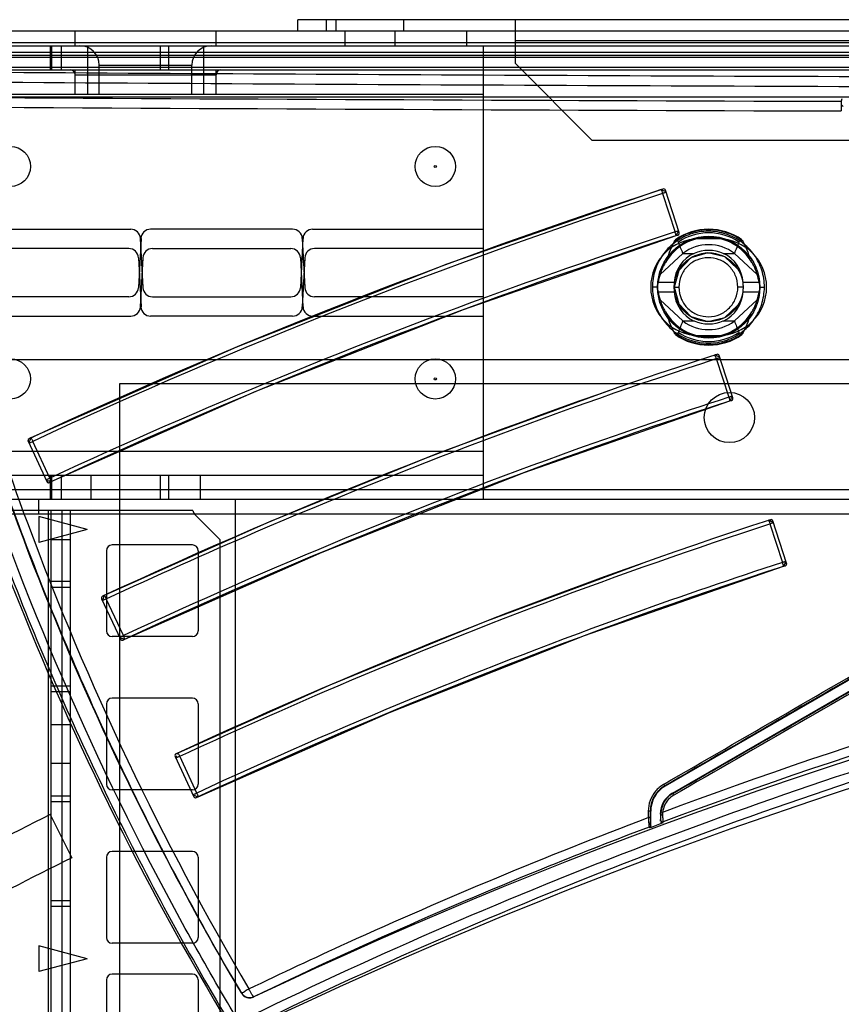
# Model space of a CAD drawing. Header units: millimetres. Extents: x 207 to 812, y 101 to 1295.
# Tile 36 of 55: x 263 to 348, y 1193 to 1295. Entities that reach past the tile are written whole.
import ezdxf

# ---------------------------------------------------------------- set-up
doc = ezdxf.new("R2010")
doc.units = ezdxf.units.MM
doc.header["$LTSCALE"] = 91.508876
doc.layers.get('0').update_dxf_attribs({"linetype": 'CONTINUOUS'})

msp = doc.modelspace()

# ---------------------------------------------------------------- linework, layer by layer
at = {"color": 7, "linetype": 'Continuous'}
for p, q in [((291.69, 1293.52), (291.69, 1294.72)), ((726.69, 1294.72), (291.69, 1294.72)), ((294.69, 1293.52), (294.69, 1294.72)), ((295.69, 1293.52), (295.69, 1294.72)), ((302.69, 1293.52), (302.69, 1294.72)), ((314.19, 1294.72), (314.19, 1290.22)), ((806.44, 1293.52), (211.94, 1293.52)), ((268.64, 1292.02), (268.64, 1293.52)), ((283.24, 1292.02), (283.24, 1293.52)), ((296.59, 1292.02), (296.59, 1293.52)), ((301.79, 1292.02), (301.79, 1293.52)), ((309.19, 1292.02), (309.19, 1293.52)), ((210.94, 1292.02), (269.94, 1292.02)), ((801.99, 1292.32), (216.39, 1292.32)), ((266.06, 1292.02), (266.06, 1289.52)), ((266.19, 1292.02), (266.19, 1289.52)), ((267.19, 1292.02), (267.19, 1289.52)), ((269.94, 1292.02), (269.94, 1287.02)), ((269.94, 1292.02), (281.94, 1292.02)), ((277.45, 1292.02), (277.45, 1289.52)), ((278.32, 1292.02), (278.32, 1289.52)), ((281.94, 1292.02), (281.94, 1287.02)), ((281.94, 1292.02), (736.44, 1292.02)), ((310.94, 1245.02), (310.94, 1292.02)), ((704.19, 1292.52), (314.19, 1292.52)), ((807.44, 1291.02), (210.94, 1291.02)), ((801.99, 1291.32), (216.39, 1291.32)), ((210.94, 1289.82), (807.44, 1289.82)), ((802.04, 1290.82), (216.44, 1290.82)), ((271.14, 1287.02), (271.14, 1290.02)), ((271.14, 1290.02), (280.74, 1290.02)), ((280.74, 1287.02), (280.74, 1290.02)), ((314.19, 1290.22), (322.19, 1282.22)), ((245.94, 1289.52), (772.44, 1289.52)), ((268.64, 1287.02), (268.64, 1289.52)), ((268.64, 1289.02), (283.24, 1289.02)), ((283.24, 1287.02), (283.24, 1289.52)), ((256.69, 1287.02), (269.94, 1287.02)), ((269.94, 1287.02), (281.94, 1287.02)), ((281.94, 1287.02), (310.94, 1287.02)), ((251.37, 1286.72), (505.04, 1286.72)), ((348.04, 1286.54), (347.97, 1286.27)), ((696.19, 1282.22), (322.19, 1282.22)), ((329.51, 1277.18), (329.32, 1277.11)), ((329.47, 1276.72), (330.77, 1272.73)), ((331.18, 1272.67), (329.76, 1277.05)), ((255.19, 1273.02), (274.4, 1273.02)), ((291.17, 1273.02), (276.46, 1273.02)), ((293.24, 1273.02), (310.94, 1273.02)), ((275.47, 1272.07), (275.2, 1266.97)), ((275.39, 1272.07), (275.66, 1266.97)), ((292.24, 1272.07), (291.97, 1266.97)), ((292.17, 1272.07), (292.43, 1266.97)), ((330.87, 1272.36), (331.06, 1272.42)), ((335.24, 1272.02), (333.24, 1272.02)), ((274.2, 1271.02), (255.19, 1271.02)), ((276.66, 1271.02), (290.97, 1271.02)), ((310.94, 1271.02), (293.43, 1271.02)), ((331.57, 1270.52), (329.22, 1268.33)), ((331.57, 1270.52), (332.73, 1270.52)), ((335.75, 1270.52), (336.91, 1270.52)), ((336.91, 1270.52), (339.26, 1268.33)), ((275.2, 1270.07), (275.47, 1264.97)), ((275.66, 1270.07), (275.39, 1264.97)), ((291.97, 1270.07), (292.24, 1264.97)), ((292.43, 1270.07), (292.17, 1264.97)), ((330.67, 1267.5), (329.02, 1267.5)), ((339.47, 1267.5), (337.81, 1267.5)), ((328.95, 1267.02), (328.42, 1267.02)), ((329.02, 1266.53), (330.67, 1266.53)), ((330.68, 1267.02), (331.15, 1267.02)), ((337.79, 1267.02), (337.27, 1267.02)), ((337.81, 1266.53), (339.47, 1266.53)), ((339.54, 1267.02), (340.01, 1267.02)), ((274.2, 1266.02), (255.19, 1266.02)), ((276.66, 1266.02), (290.97, 1266.02)), ((310.94, 1266.02), (293.43, 1266.02)), ((329.22, 1265.71), (331.57, 1263.52)), ((416.7, 1265.55), (329.74, 1215.35)), ((339.26, 1265.71), (336.91, 1263.52)), ((330.49, 1214.62), (417.41, 1264.81)), ((255.19, 1264.02), (274.4, 1264.02)), ((291.17, 1264.02), (276.46, 1264.02)), ((293.24, 1264.02), (310.94, 1264.02)), ((331.57, 1263.52), (332.73, 1263.52)), ((335.75, 1263.52), (336.91, 1263.52)), ((333.24, 1262.02), (335.24, 1262.02)), ((240.94, 1259.52), (763.22, 1259.52)), ((335.07, 1260.06), (334.88, 1260)), ((334.92, 1259.97), (334.88, 1260)), ((335.03, 1259.62), (336.33, 1255.62)), ((336.75, 1255.55), (335.33, 1259.93)), ((273.24, 1257.02), (273.24, 185.02)), ((745.24, 1257.02), (273.24, 1257.02)), ((336.43, 1255.24), (336.62, 1255.3)), ((263.78, 1251.06), (265.73, 1246.89)), ((264.06, 1251.41), (263.88, 1251.32)), ((266.04, 1247.25), (264.27, 1251.05)), ((310.94, 1250.02), (256.69, 1250.02)), ((310.94, 1247.52), (245.94, 1247.52)), ((266.06, 1247.52), (266.06, 1245.02)), ((266.19, 1247.52), (266.19, 1245.02)), ((267.19, 1247.52), (267.19, 1245.02)), ((270.29, 1247.52), (270.29, 1245.02)), ((277.45, 1247.52), (277.45, 1245.02)), ((278.32, 1247.52), (278.32, 1245.02)), ((281.59, 1247.52), (281.59, 1245.02)), ((803.44, 1246.02), (214.94, 1246.02)), ((265.99, 1246.79), (266.17, 1246.87)), ((803.44, 1245.02), (214.94, 1245.02)), ((264.84, 1245.02), (264.84, 1243.52)), ((285.24, 197.02), (285.24, 1245.02)), ((803.44, 1243.52), (214.94, 1243.52)), ((280.85, 1243.88), (255.64, 1243.88)), ((264.89, 1243.27), (264.89, 1240.59)), ((269.89, 1241.93), (264.89, 1243.27)), ((265.85, 1243.88), (265.85, 173.18)), ((266.14, 1243.88), (266.14, 173.18)), ((268.14, 1243.53), (266.14, 1243.53)), ((267.26, 1243.88), (267.26, 173.18)), ((268.14, 1243.88), (268.14, 173.18)), ((280.97, 1243.55), (283.64, 1240.88)), ((340.64, 1242.94), (340.45, 1242.88)), ((269.89, 1241.93), (264.89, 1240.59)), ((340.59, 1242.51), (341.89, 1238.51)), ((342.31, 1238.44), (340.89, 1242.81)), ((266.14, 1240.88), (268.14, 1240.88)), ((283.64, 1240.88), (283.64, 176.18)), ((280.79, 1240.33), (272.49, 1240.33)), ((271.89, 1239.73), (271.89, 1231.43)), ((281.39, 1239.73), (281.39, 1231.43)), ((341.99, 1238.12), (342.18, 1238.18)), ((268.14, 1236.53), (266.14, 1236.53)), ((268.14, 1235.93), (266.14, 1235.93)), ((271.39, 1234.74), (273.33, 1230.58)), ((271.67, 1235.1), (271.49, 1235.01)), ((273.65, 1230.94), (271.87, 1234.75)), ((280.79, 1230.83), (272.49, 1230.83)), ((273.6, 1230.48), (273.78, 1230.56)), ((268.14, 1225.71), (266.14, 1225.71)), ((268.14, 1225.11), (266.14, 1225.11)), ((271.89, 1223.86), (271.89, 1215.56)), ((280.79, 1224.46), (272.49, 1224.46)), ((281.39, 1223.86), (281.39, 1215.56)), ((268.14, 1221.71), (266.14, 1221.71)), ((279, 1218.43), (280.94, 1214.26)), ((279.28, 1218.78), (279.09, 1218.7)), ((281.25, 1214.64), (279.48, 1218.44)), ((268.14, 1217.71), (266.14, 1217.71)), ((329.74, 1215.35), (329.69, 1215.37)), ((280.79, 1214.96), (272.49, 1214.96)), ((330.54, 1214.6), (330.49, 1214.62)), ((268.14, 1214.31), (266.14, 1214.31)), ((268.14, 1213.71), (266.14, 1213.71)), ((281.21, 1214.17), (281.38, 1214.25)), ((266.06, 1212.41), (268.29, 1207.94)), ((327.99, 1212.76), (327.99, 1212.1)), ((328.2, 1212.77), (328.2, 1212.11)), ((328.24, 1212.75), (328.2, 1212.77)), ((328.24, 1211.21), (328.24, 1212.75)), ((329.24, 1212.46), (329.24, 1211.73)), ((329.28, 1212.44), (329.24, 1212.46)), ((328.21, 1211.3), (328.24, 1211.21)), ((329.24, 1211.73), (329.27, 1211.85)), ((329.51, 1211.54), (329.54, 1211.66)), ((328.08, 1211.11), (328.11, 1211.02)), ((280.79, 1208.58), (272.49, 1208.58)), ((271.89, 1207.98), (271.89, 1199.68)), ((281.39, 1207.98), (281.39, 1199.68)), ((268.14, 1203.48), (266.14, 1203.48)), ((268.14, 1202.88), (266.14, 1202.88)), ((280.79, 1199.08), (272.49, 1199.08)), ((264.89, 1198.82), (264.89, 1196.14)), ((269.89, 1197.48), (264.89, 1198.82)), ((269.89, 1197.48), (264.89, 1196.14)), ((271.89, 1195.28), (271.89, 1186.98)), ((280.79, 1195.88), (272.49, 1195.88)), ((281.39, 1195.28), (281.39, 1186.98)), ((285.86, 1193.93), (285.86, 1193.92)), ((287.14, 1193.53), (287.13, 1193.53))]:
    msp.add_line(p, q, dxfattribs=at)
for points in [[(329.32, 1277.12), (307.13, 1269.39), (285.37, 1260.81), (264.06, 1251.41)], [(329.76, 1277.05), (329.73, 1277.12), (329.66, 1277.16), (329.59, 1277.19), (329.51, 1277.18)], [(331.06, 1272.42), (331.14, 1272.48), (331.19, 1272.57), (331.18, 1272.67)], [(266.17, 1246.88), (287.3, 1256.2), (308.87, 1264.7), (330.87, 1272.36)], [(337.24, 1268.92), (335.91, 1270.16), (334.14, 1270.57), (332.4, 1270.06), (331.14, 1268.76), (330.68, 1267.02)], [(329.83, 1269.69), (329.81, 1269.65), (329.79, 1269.63), (329.77, 1269.58)], [(338.71, 1269.58), (338.69, 1269.62), (338.67, 1269.65), (338.65, 1269.69)], [(330.68, 1267.02), (331.14, 1265.28), (332.4, 1263.97), (334.15, 1263.46), (335.91, 1263.88), (337.24, 1265.12)], [(329.77, 1264.46), (329.79, 1264.41), (329.81, 1264.39), (329.83, 1264.35)], [(338.65, 1264.35), (338.67, 1264.38), (338.69, 1264.41), (338.71, 1264.46)], [(335.33, 1259.93), (335.29, 1260), (335.23, 1260.05), (335.15, 1260.07), (335.07, 1260.06)], [(323.87, 1256.28), (306.17, 1249.78), (288.76, 1242.71), (271.67, 1235.1)], [(273.78, 1230.56), (294.24, 1239.59), (315.13, 1247.82), (336.43, 1255.24)], [(336.62, 1255.3), (336.71, 1255.36), (336.75, 1255.45), (336.75, 1255.55)], [(263.88, 1251.32), (263.8, 1251.26), (263.77, 1251.16), (263.78, 1251.06)], [(265.73, 1246.89), (265.79, 1246.81), (265.89, 1246.77), (265.99, 1246.79)], [(266.08, 1246.9), (266.13, 1246.89), (266.16, 1246.88), (266.17, 1246.88)], [(340.89, 1242.81), (340.83, 1242.9), (340.74, 1242.94), (340.64, 1242.94)], [(327.34, 1238.42), (311.06, 1232.36), (295.03, 1225.81), (279.28, 1218.78)], [(281.39, 1214.25), (301.18, 1222.98), (321.39, 1230.95), (341.99, 1238.12)], [(342.18, 1238.18), (342.27, 1238.24), (342.31, 1238.33), (342.31, 1238.44)], [(271.49, 1235.01), (271.41, 1234.94), (271.37, 1234.85), (271.39, 1234.74)], [(273.33, 1230.58), (273.4, 1230.5), (273.5, 1230.46), (273.6, 1230.48)], [(279.09, 1218.7), (279.02, 1218.63), (278.98, 1218.53), (279, 1218.43)], [(280.94, 1214.26), (281.01, 1214.18), (281.11, 1214.15), (281.21, 1214.17)]]:
    msp.add_lwpolyline(points, dxfattribs=at)
for centre, radius in [((261.94, 1279.52), 2.08), ((305.94, 1279.52), 2.08), ((305.94, 1279.52), 0.11), ((334.25, 1267.02), 5.29), ((334.24, 1267.02), 3.56), ((261.94, 1257.52), 2.08), ((305.94, 1257.52), 2.08), ((305.94, 1257.52), 0.11), ((336.39, 1253.52), 2.6)]:
    msp.add_circle(centre, radius, dxfattribs=at)
for centre, radius, start, end in [((269.14, 1290.02), 2, 0, 90), ((282.74, 1290.02), 2, 90, 180), ((268.14, 1289.02), 0.5, 0, 89.9997), ((283.74, 1289.02), 0.5, 90.0003, 180), ((541.46, 1345.57), 300, 191, 211.1714), ((460.14, 36919.91), 35633.82, 269.664331, 269.819633), ((541.46, 1345.57), 297.2, 191.6579, 210.6811), ((459.93, 36906.13), 35621.04, 269.664393, 269.819918), ((509.24, 724.67), 581, 108.01973, 114.98027), ((509.21, 724.6), 580.65, 108.03258, 114.9514), ((329.57, 1276.99), 0.2, 18, 108.0197), ((274.4, 1272.02), 1, 3, 90), ((276.46, 1272.02), 1, 90, 177), ((291.17, 1272.02), 1, 3, 90), ((293.24, 1272.02), 1, 90, 177), ((334.24, 1267.02), 5.94, 52.979, 127.021), ((334.24, 1267.02), 6, 54.9722, 125.0278), ((330.99, 1272.61), 0.2, 288.0199, 18), ((334.24, 1267.02), 5.63, 56.1912, 123.8082), ((509.24, 724.67), 576, 108.01989, 114.98011), ((333.24, 1267.02), 5, 90, 270), ((334.24, 1267.02), 5.15, 29.6407, 150.3577), ((334.24, 1267.02), 5.22, 33.7131, 146.2869), ((150.18, 1199.28), 194.88, 21.4408, 21.8143), ((335.24, 1267.02), 5, 270, 90), ((516.22, 1200.11), 192.64, 158.1834, 158.5614), ((274.2, 1270.02), 1, 3, 90), ((276.66, 1270.02), 1, 90, 177), ((290.97, 1270.02), 1, 3, 90), ((293.43, 1270.02), 1, 90, 177), ((334.24, 1267.02), 4.4, 52.6982, 127.3018), ((334.24, 1267.02), 3.81, 66.6381, 113.3619), ((274.2, 1267.02), 1, 270, 357), ((276.66, 1267.02), 1, 183, 270), ((290.97, 1267.02), 1, 270, 357), ((293.43, 1267.02), 1, 183, 270), ((274.4, 1265.02), 1, 270, 357), ((276.46, 1265.02), 1, 183, 270), ((291.17, 1265.02), 1, 270, 357), ((293.24, 1265.02), 1, 183, 270), ((334.24, 1267.02), 5.15, 209.6407, 330.3577), ((334.24, 1267.02), 5.22, 213.7131, 326.2869), ((152.27, 1333.93), 192.64, 338.1834, 338.5614), ((334.24, 1267.02), 4.4, 232.6982, 307.3018), ((334.24, 1267.02), 3.81, 246.6381, 293.3619), ((518.3, 1334.76), 194.88, 201.4408, 201.8143), ((334.24, 1267.02), 5.94, 232.979, 307.021), ((334.24, 1267.02), 5.63, 236.1912, 303.8082), ((334.24, 1267.02), 6, 234.9722, 305.0278), ((509.24, 724.67), 563, 108.0204, 114.9796), ((335.14, 1259.87), 0.2, 18, 108.0204), ((509.24, 724.67), 558, 108.0205, 114.9795), ((336.56, 1255.49), 0.2, 288.0205, 18), ((263.96, 1251.14), 0.2, 114.9803, 205), ((265.91, 1246.97), 0.2, 205, 294.9801), ((509.24, 724.67), 545, 108.021, 114.979), ((281.35, 1243.88), 0.5, 180, 225), ((509.24, 724.67), 518.8, 90.4636, 115.3467), ((340.7, 1242.75), 0.2, 18, 108.021), ((272.49, 1239.73), 0.6, 90, 180), ((280.79, 1239.73), 0.6, 0, 90), ((509.24, 724.67), 516, 64.3718, 115.6282), ((509.24, 724.67), 540, 108.0212, 114.9788), ((342.12, 1238.37), 0.2, 288.0212, 18), ((271.57, 1234.83), 0.2, 114.9796, 205), ((272.49, 1231.43), 0.6, 180, 270), ((280.79, 1231.43), 0.6, 270, 360), ((273.52, 1230.66), 0.2, 205, 294.9795), ((272.49, 1223.86), 0.6, 90, 180), ((280.79, 1223.86), 0.6, 0, 90), ((279.18, 1218.52), 0.2, 114.979, 205), ((272.49, 1215.56), 0.6, 180, 270), ((280.79, 1215.56), 0.6, 270, 360), ((331.78, 1212.43), 2.5, 119.9076, 174.031), ((281.12, 1214.35), 0.2, 205, 294.9788), ((331.78, 1212.43), 2.5, 134.1142, 174.0434), ((509.24, 724.67), 545, 116.5, 119.5), ((331.88, 1212.42), 2.6, 174.0608, 179.6869), ((509.24, 724.67), 518.98, 110.262, 110.4267), ((272.49, 1207.98), 0.6, 90, 180), ((280.79, 1207.98), 0.6, 0, 90), ((509.24, 724.67), 540, 116.5, 119.5), ((272.49, 1199.68), 0.6, 180, 270), ((280.79, 1199.68), 0.6, 270, 360), ((272.49, 1195.28), 0.6, 90, 180), ((280.79, 1195.28), 0.6, 0, 90), ((286.72, 1194.45), 1, 210.9058, 293.7302), ((286.72, 1194.43), 0.998, 210.6563, 295.3715), ((286.72, 1194.44), 1, 229.0673, 292.0869)]:
    msp.add_arc(centre, radius, start, end, dxfattribs=at)
for centre, major_axis, ratio, start_param, end_param in [((419.83, 1267.02), (90.37, 0), 0.32121, 2.977529, 3.041702), ((248.65, 1267.02), (90.37, 0), 0.32121, 0.099891, 0.164064), ((334.24, 1267.27), (0, 3.59), 0.997546, 0.436459, 1.505435), ((334.24, 1267.27), (0, 3.59), 0.997546, -1.505435, -0.436459), ((334.24, 1266.65), (0, 5.31), 0.997546, 1.248895, 1.408672), ((334.24, 1266.65), (0, 5.31), 0.997546, -1.408672, -1.248895), ((334.24, 1267.39), (0, 5.31), 0.997546, -4.550265, -4.390488), ((334.24, 1266.77), (0, 3.59), 0.997546, -4.647028, -3.578052), ((334.24, 1266.77), (0, 3.59), 0.997546, -2.705134, -1.636158), ((334.24, 1267.39), (0, 5.31), 0.997546, -1.892698, -1.732921), ((419.83, 1267.02), (90.37, 0), 0.32121, -3.041702, -2.977529), ((248.65, 1267.02), (90.37, 0), 0.32121, -0.164064, -0.099891), ((331.24, 1212.75), (2.6, -1.5), 0.999797, 2.618082, 3.665103), ((331.74, 1212.46), (2.17, -1.25), 0.999797, 2.618082, 3.665103)]:
    msp.add_ellipse(centre, major_axis=major_axis, ratio=ratio, start_param=start_param, end_param=end_param, dxfattribs=at)
for points, knots in [([(456.24, 1288.61), (433.09, 1288.61), (386.81, 1288.67), (317.46, 1288.91), (271.26, 1289.17), (248.18, 1289.33)], [0, 0, 0, 0, 0.333799, 0.667244, 1, 1, 1, 1]), ([(248.08, 1288.33), (271.17, 1288.18), (317.39, 1287.91), (386.78, 1287.67), (433.08, 1287.61), (456.24, 1287.61)], [0, 0, 0, 0, 0.33276, 0.666204, 1, 1, 1, 1]), ([(347.97, 1286.27), (347.94, 1286.21), (347.96, 1286.06), (347.95, 1285.92), (347.95, 1285.84)], [0, 0, 0, 0, 0.49029, 1, 1, 1, 1]), ([(347.95, 1285.84), (347.95, 1285.78), (347.95, 1285.66), (347.95, 1285.47), (347.97, 1285.34), (347.97, 1285.27)], [0, 0, 0, 0, 0.30868, 0.646133, 1, 1, 1, 1]), ([(348.15, 1285.73), (348.15, 1285.74), (348.12, 1285.82), (348.01, 1285.84), (347.95, 1285.84)], [0, 0, 0, 0, 0.182972, 1, 1, 1, 1]), ([(329.82, 1276.86), (329.83, 1276.92), (329.64, 1276.95), (329.51, 1277.03), (329.39, 1277.14), (329.32, 1277.11)], [0, 0, 0, 0, 0.336789, 0.637681, 1, 1, 1, 1]), ([(329.32, 1277.12), (329.33, 1277.12), (329.34, 1277.06), (329.38, 1277.01), (329.42, 1276.87), (329.45, 1276.78), (329.47, 1276.72)], [0, 0, 0, 0, 0.070951, 0.261022, 0.587707, 1, 1, 1, 1]), ([(329.83, 1276.86), (329.83, 1276.85), (329.77, 1276.84), (329.72, 1276.81), (329.6, 1276.77), (329.51, 1276.74), (329.47, 1276.72)], [0, 0, 0, 0, 0.07544, 0.291535, 0.626469, 1, 1, 1, 1]), ([(330.77, 1272.74), (325.25, 1270.94), (303.3, 1263.42), (281.81, 1254.58), (266.04, 1247.24)], [0, 0, 0, 0, 0.250285, 1, 1, 1, 1]), ([(340.01, 1267.02), (340.01, 1267.61), (339.83, 1268.8), (339.02, 1270.43), (337.73, 1271.75), (336.07, 1272.61), (334.2, 1272.92), (332.3, 1272.6), (330.65, 1271.7), (329.4, 1270.39), (328.61, 1268.8), (328.42, 1267.61), (328.42, 1267.02)], [0, 0, 0, 0, 0.097994, 0.196214, 0.296215, 0.397896, 0.499763, 0.605501, 0.71034, 0.805437, 0.901447, 1, 1, 1, 1]), ([(331.12, 1272.86), (331.13, 1272.85), (331.07, 1272.85), (331.02, 1272.81), (330.89, 1272.78), (330.81, 1272.75), (330.77, 1272.73)], [0, 0, 0, 0, 0.075058, 0.291148, 0.626208, 1, 1, 1, 1]), ([(330.87, 1272.36), (330.88, 1272.36), (330.85, 1272.42), (330.85, 1272.48), (330.81, 1272.6), (330.78, 1272.69), (330.77, 1272.73)], [0, 0, 0, 0, 0.075852, 0.29181, 0.62684, 1, 1, 1, 1]), ([(330.87, 1272.36), (330.93, 1272.36), (330.95, 1272.55), (331.02, 1272.64), (331.05, 1272.69)], [0, 0, 0, 0, 0.54248, 1, 1, 1, 1]), ([(331.11, 1271.7), (331.08, 1271.76), (331.04, 1271.9), (330.86, 1271.97), (330.8, 1271.93)], [0, 0, 0, 0, 0.476472, 1, 1, 1, 1]), ([(337.68, 1271.93), (337.62, 1271.97), (337.44, 1271.9), (337.4, 1271.76), (337.38, 1271.7)], [0, 0, 0, 0, 0.523053, 1, 1, 1, 1]), ([(329.77, 1269.58), (329.69, 1269.46), (329.55, 1269.21), (329.36, 1268.79), (329.26, 1268.49), (329.22, 1268.33)], [0, 0, 0, 0, 0.310158, 0.634589, 1, 1, 1, 1]), ([(337.27, 1267.02), (337.24, 1267.45), (337.1, 1268.27), (336.37, 1269.29), (335.36, 1269.93), (334.16, 1270.15), (332.98, 1269.9), (331.99, 1269.23), (331.31, 1268.22), (331.16, 1267.42), (331.15, 1267.02)], [0, 0, 0, 0, 0.134712, 0.25672, 0.381686, 0.503401, 0.628714, 0.751538, 0.873051, 1, 1, 1, 1]), ([(339.26, 1268.33), (339.22, 1268.49), (339.12, 1268.79), (338.93, 1269.21), (338.79, 1269.46), (338.71, 1269.58)], [0, 0, 0, 0, 0.365223, 0.689517, 1, 1, 1, 1]), ([(328.99, 1267.02), (328.99, 1267.09), (328.99, 1267.25), (329, 1267.41), (329.02, 1267.5)], [0, 0, 0, 0, 0.440786, 1, 1, 1, 1]), ([(330.67, 1267.5), (330.67, 1267.41), (330.65, 1267.25), (330.65, 1267.09), (330.65, 1267.02)], [0, 0, 0, 0, 0.558375, 1, 1, 1, 1]), ([(337.84, 1267.02), (337.84, 1267.09), (337.83, 1267.25), (337.81, 1267.41), (337.81, 1267.5)], [0, 0, 0, 0, 0.441452, 1, 1, 1, 1]), ([(339.47, 1267.5), (339.48, 1267.41), (339.49, 1267.25), (339.49, 1267.09), (339.49, 1267.02)], [0, 0, 0, 0, 0.559098, 1, 1, 1, 1]), ([(328.42, 1267.02), (328.42, 1266.43), (328.61, 1265.23), (329.42, 1263.61), (330.7, 1262.29), (332.36, 1261.43), (334.24, 1261.12), (336.14, 1261.44), (337.79, 1262.34), (339.04, 1263.65), (339.82, 1265.24), (340.01, 1266.42), (340.01, 1267.02)], [0, 0, 0, 0, 0.097938, 0.196093, 0.295838, 0.39777, 0.499932, 0.605843, 0.710646, 0.805553, 0.901286, 1, 1, 1, 1]), ([(329.02, 1266.53), (329, 1266.62), (328.99, 1266.79), (328.99, 1266.95), (328.99, 1267.02)], [0, 0, 0, 0, 0.559031, 1, 1, 1, 1]), ([(330.65, 1267.02), (330.65, 1266.95), (330.65, 1266.79), (330.67, 1266.62), (330.67, 1266.53)], [0, 0, 0, 0, 0.441439, 1, 1, 1, 1]), ([(331.15, 1267.02), (331.17, 1266.59), (331.32, 1265.76), (332.05, 1264.75), (333.06, 1264.1), (334.25, 1263.89), (335.44, 1264.13), (336.43, 1264.81), (337.11, 1265.82), (337.25, 1266.62), (337.27, 1267.02)], [0, 0, 0, 0, 0.134748, 0.256794, 0.381783, 0.503478, 0.628683, 0.751495, 0.873016, 1, 1, 1, 1]), ([(337.81, 1266.53), (337.81, 1266.62), (337.83, 1266.79), (337.84, 1266.95), (337.84, 1267.02)], [0, 0, 0, 0, 0.558299, 1, 1, 1, 1]), ([(339.49, 1267.02), (339.49, 1266.95), (339.49, 1266.79), (339.48, 1266.62), (339.47, 1266.53)], [0, 0, 0, 0, 0.4408, 1, 1, 1, 1]), ([(329.22, 1265.71), (329.26, 1265.55), (329.36, 1265.25), (329.55, 1264.83), (329.69, 1264.58), (329.77, 1264.46)], [0, 0, 0, 0, 0.365223, 0.689517, 1, 1, 1, 1]), ([(338.71, 1264.46), (338.79, 1264.58), (338.93, 1264.83), (339.12, 1265.25), (339.22, 1265.55), (339.26, 1265.71)], [0, 0, 0, 0, 0.310158, 0.634589, 1, 1, 1, 1]), ([(330.8, 1262.11), (330.86, 1262.06), (331.04, 1262.14), (331.08, 1262.28), (331.11, 1262.34)], [0, 0, 0, 0, 0.523053, 1, 1, 1, 1]), ([(337.38, 1262.34), (337.4, 1262.28), (337.44, 1262.14), (337.62, 1262.06), (337.68, 1262.11)], [0, 0, 0, 0, 0.476472, 1, 1, 1, 1]), ([(254.4, 1259.23), (256.82, 1251.24), (262.32, 1235.42), (272.5, 1212.44), (280.53, 1197.71), (284.84, 1190.52)], [0, 0, 0, 0, 0.332758, 0.666201, 1, 1, 1, 1]), ([(285.61, 1190.94), (282.39, 1196.31), (270.2, 1218.18), (260.7, 1241.55), (255.26, 1259.52)], [0, 0, 0, 0, 0.250093, 1, 1, 1, 1]), ([(285.86, 1193.93), (281.82, 1200.78), (274.29, 1214.8), (264.68, 1236.64), (259.45, 1251.64), (257.13, 1259.23)], [0, 0, 0, 0, 0.333679, 0.667176, 1, 1, 1, 1]), ([(257.99, 1259.52), (259.73, 1253.83), (267.33, 1231.32), (277.6, 1209.7), (286.64, 1194.35)], [0, 0, 0, 0, 0.250224, 1, 1, 1, 1]), ([(271.87, 1234.75), (277, 1237.13), (297.66, 1246.37), (318.88, 1254.36), (335.03, 1259.62)], [0, 0, 0, 0, 0.249762, 1, 1, 1, 1]), ([(329.58, 1215.53), (338.01, 1220.41), (354.87, 1230.18), (380.21, 1244.84), (397.12, 1254.63), (405.59, 1259.52)], [0, 0, 0, 0, 0.332535, 0.665917, 1, 1, 1, 1]), ([(405.7, 1259.35), (397.24, 1254.46), (380.34, 1244.69), (355, 1230.03), (338.13, 1220.26), (329.69, 1215.37)], [0, 0, 0, 0, 0.333679, 0.667062, 1, 1, 1, 1]), ([(330.54, 1214.6), (339.22, 1219.6), (356.61, 1229.61), (382.7, 1244.64), (400.1, 1254.67), (408.81, 1259.69)], [0, 0, 0, 0, 0.33293, 0.666315, 1, 1, 1, 1]), ([(408.9, 1259.52), (400.19, 1254.49), (382.78, 1244.45), (356.69, 1229.42), (339.31, 1219.41), (330.62, 1214.41)], [0, 0, 0, 0, 0.33393, 0.667314, 1, 1, 1, 1]), ([(335.03, 1259.62), (335.01, 1259.66), (334.97, 1259.79), (334.93, 1259.91), (334.89, 1259.98)], [0, 0, 0, 0, 0.392857, 1, 1, 1, 1]), ([(335.03, 1259.62), (335.07, 1259.63), (335.16, 1259.66), (335.28, 1259.69), (335.33, 1259.73), (335.39, 1259.73), (335.39, 1259.74)], [0, 0, 0, 0, 0.374707, 0.710052, 0.925945, 1, 1, 1, 1]), ([(336.33, 1255.63), (330.98, 1253.88), (309.73, 1246.61), (288.92, 1238.05), (273.65, 1230.94)], [0, 0, 0, 0, 0.250318, 1, 1, 1, 1]), ([(336.69, 1255.74), (336.69, 1255.74), (336.65, 1255.74), (336.63, 1255.72), (336.55, 1255.7), (336.46, 1255.67), (336.37, 1255.64), (336.33, 1255.62)], [0, 0, 0, 0, 0.073912, 0.164614, 0.2898, 0.62517, 1, 1, 1, 1]), ([(336.33, 1255.62), (336.34, 1255.58), (336.37, 1255.49), (336.41, 1255.36), (336.41, 1255.3), (336.44, 1255.24), (336.43, 1255.24)], [0, 0, 0, 0, 0.370773, 0.706247, 0.923253, 1, 1, 1, 1]), ([(336.43, 1255.24), (336.49, 1255.26), (336.53, 1255.42), (336.59, 1255.56), (336.73, 1255.7), (336.68, 1255.74)], [0, 0, 0, 0, 0.364206, 0.66542, 1, 1, 1, 1]), ([(264.06, 1251.41), (264.02, 1251.36), (264.01, 1251.23), (263.96, 1251.13), (263.94, 1251.08)], [0, 0, 0, 0, 0.532582, 1, 1, 1, 1]), ([(264.06, 1251.41), (264.07, 1251.41), (264.1, 1251.37), (264.14, 1251.32), (264.2, 1251.19), (264.24, 1251.1), (264.27, 1251.05)], [0, 0, 0, 0, 0.073078, 0.262051, 0.587688, 1, 1, 1, 1]), ([(263.87, 1250.88), (263.87, 1250.87), (263.92, 1250.91), (263.99, 1250.92), (264.12, 1250.98), (264.21, 1251.03), (264.27, 1251.05)], [0, 0, 0, 0, 0.069447, 0.258345, 0.587474, 1, 1, 1, 1]), ([(266.04, 1247.25), (265.99, 1247.22), (265.89, 1247.18), (265.76, 1247.11), (265.7, 1247.1), (265.65, 1247.06), (265.64, 1247.07)], [0, 0, 0, 0, 0.412504, 0.74171, 0.930656, 1, 1, 1, 1]), ([(266.04, 1247.25), (266.06, 1247.2), (266.1, 1247.12), (266.15, 1247), (266.16, 1246.94), (266.18, 1246.88), (266.17, 1246.88)], [0, 0, 0, 0, 0.370132, 0.704437, 0.92089, 1, 1, 1, 1]), ([(279.48, 1218.44), (284.44, 1220.75), (304.43, 1229.69), (324.97, 1237.42), (340.59, 1242.51)], [0, 0, 0, 0, 0.249725, 1, 1, 1, 1]), ([(329.48, 1212.67), (349.83, 1220.28), (391.58, 1232.91), (434.6, 1240.12), (456.24, 1242.35)], [0, 0, 0, 0, 0.499634, 1, 1, 1, 1]), ([(340.95, 1242.62), (340.96, 1242.68), (340.77, 1242.71), (340.63, 1242.79), (340.51, 1242.9), (340.45, 1242.88)], [0, 0, 0, 0, 0.337538, 0.637809, 1, 1, 1, 1]), ([(340.45, 1242.88), (340.46, 1242.88), (340.47, 1242.82), (340.51, 1242.76), (340.55, 1242.64), (340.58, 1242.55), (340.59, 1242.51)], [0, 0, 0, 0, 0.07886, 0.297145, 0.631883, 1, 1, 1, 1]), ([(340.95, 1242.62), (340.95, 1242.63), (340.92, 1242.61), (340.89, 1242.6), (340.82, 1242.58), (340.72, 1242.55), (340.64, 1242.52), (340.59, 1242.51)], [0, 0, 0, 0, 0.073722, 0.164318, 0.289405, 0.624715, 1, 1, 1, 1]), ([(456.35, 1241.39), (434.69, 1239.16), (391.65, 1231.94), (349.89, 1219.28), (329.54, 1211.66)], [0, 0, 0, 0, 0.500388, 1, 1, 1, 1]), ([(456.24, 1239.8), (426.65, 1236.75), (367.99, 1225.43), (312.23, 1203.99), (285.61, 1190.95)], [0, 0, 0, 0, 0.500803, 1, 1, 1, 1]), ([(286.12, 1190.14), (312.69, 1203.14), (368.31, 1224.52), (426.83, 1235.8), (456.34, 1238.85)], [0, 0, 0, 0, 0.499166, 1, 1, 1, 1]), ([(341.89, 1238.52), (336.72, 1236.83), (316.16, 1229.79), (296.02, 1221.51), (281.25, 1214.64)], [0, 0, 0, 0, 0.250353, 1, 1, 1, 1]), ([(342.25, 1238.63), (342.24, 1238.63), (342.22, 1238.61), (342.19, 1238.61), (342.12, 1238.59), (342.02, 1238.56), (341.93, 1238.53), (341.89, 1238.51)], [0, 0, 0, 0, 0.073831, 0.164436, 0.289506, 0.624734, 1, 1, 1, 1]), ([(341.99, 1238.12), (342, 1238.13), (341.98, 1238.18), (341.97, 1238.25), (341.93, 1238.38), (341.9, 1238.47), (341.89, 1238.51)], [0, 0, 0, 0, 0.077667, 0.295733, 0.631642, 1, 1, 1, 1]), ([(341.99, 1238.12), (342.06, 1238.15), (342.08, 1238.3), (342.15, 1238.41), (342.18, 1238.46)], [0, 0, 0, 0, 0.546689, 1, 1, 1, 1]), ([(271.6, 1234.92), (271.58, 1234.87), (271.54, 1234.75), (271.49, 1234.63), (271.48, 1234.56)], [0, 0, 0, 0, 0.435197, 1, 1, 1, 1]), ([(271.87, 1234.75), (271.82, 1234.73), (271.73, 1234.68), (271.62, 1234.63), (271.55, 1234.6), (271.51, 1234.58), (271.49, 1234.57), (271.48, 1234.56), (271.48, 1234.56)], [0, 0, 0, 0, 0.36194, 0.701064, 0.829579, 0.923246, 0.980555, 1, 1, 1, 1]), ([(271.67, 1235.1), (271.68, 1235.1), (271.71, 1235.05), (271.75, 1234.99), (271.81, 1234.87), (271.85, 1234.79), (271.87, 1234.75)], [0, 0, 0, 0, 0.082019, 0.300737, 0.634587, 1, 1, 1, 1]), ([(273.25, 1230.76), (273.25, 1230.76), (273.27, 1230.76), (273.28, 1230.78), (273.32, 1230.79), (273.4, 1230.83), (273.51, 1230.88), (273.6, 1230.92), (273.65, 1230.94)], [0, 0, 0, 0, 0.019438, 0.07674, 0.170405, 0.298933, 0.638116, 1, 1, 1, 1]), ([(273.25, 1230.76), (273.31, 1230.73), (273.42, 1230.69), (273.53, 1230.65), (273.58, 1230.63)], [0, 0, 0, 0, 0.554345, 1, 1, 1, 1]), ([(273.78, 1230.56), (273.79, 1230.57), (273.77, 1230.62), (273.76, 1230.69), (273.7, 1230.81), (273.67, 1230.9), (273.65, 1230.94)], [0, 0, 0, 0, 0.080407, 0.297879, 0.632426, 1, 1, 1, 1]), ([(279.48, 1218.44), (279.43, 1218.42), (279.34, 1218.38), (279.23, 1218.33), (279.15, 1218.29), (279.11, 1218.27), (279.1, 1218.26), (279.08, 1218.25), (279.08, 1218.25)], [0, 0, 0, 0, 0.361092, 0.700224, 0.828868, 0.922698, 0.980202, 1, 1, 1, 1]), ([(279.28, 1218.78), (279.29, 1218.79), (279.32, 1218.74), (279.36, 1218.68), (279.42, 1218.57), (279.46, 1218.49), (279.48, 1218.44)], [0, 0, 0, 0, 0.082599, 0.300254, 0.633092, 1, 1, 1, 1]), ([(329.58, 1215.53), (329.26, 1215.34), (328.68, 1214.86), (328.12, 1213.88), (327.99, 1213.13), (327.99, 1212.76)], [0, 0, 0, 0, 0.333241, 0.666488, 1, 1, 1, 1]), ([(329.69, 1215.37), (329.25, 1215.11), (328.48, 1214.34), (328.2, 1213.29), (328.2, 1212.77)], [0, 0, 0, 0, 0.499863, 1, 1, 1, 1]), ([(329.69, 1215.37), (329.69, 1215.37), (329.68, 1215.4), (329.64, 1215.44), (329.61, 1215.49), (329.58, 1215.53)], [0, 0, 0, 0, 0.095867, 0.326337, 1, 1, 1, 1]), ([(280.86, 1214.44), (280.86, 1214.45), (280.87, 1214.45), (280.89, 1214.46), (280.93, 1214.48), (281, 1214.52), (281.11, 1214.57), (281.2, 1214.62), (281.25, 1214.64)], [0, 0, 0, 0, 0.019983, 0.077531, 0.171367, 0.300001, 0.639089, 1, 1, 1, 1]), ([(280.86, 1214.44), (280.92, 1214.42), (281.03, 1214.38), (281.14, 1214.34), (281.19, 1214.32)], [0, 0, 0, 0, 0.56329, 1, 1, 1, 1]), ([(281.39, 1214.25), (281.4, 1214.25), (281.38, 1214.31), (281.36, 1214.38), (281.31, 1214.51), (281.27, 1214.59), (281.25, 1214.64)], [0, 0, 0, 0, 0.081842, 0.300309, 0.634969, 1, 1, 1, 1]), ([(330.62, 1214.41), (330.42, 1214.29), (330.03, 1213.98), (329.63, 1213.37), (329.51, 1212.9), (329.48, 1212.66)], [0, 0, 0, 0, 0.33325, 0.666564, 1, 1, 1, 1]), ([(328.2, 1212.77), (328.2, 1212.77), (328.17, 1212.77), (328.11, 1212.75), (328.04, 1212.76), (327.99, 1212.76)], [0, 0, 0, 0, 0.083939, 0.305874, 1, 1, 1, 1]), ([(329.27, 1211.85), (329.29, 1211.94), (329.27, 1212.14), (329.28, 1212.34), (329.28, 1212.44)], [0, 0, 0, 0, 0.494429, 1, 1, 1, 1]), ([(329.28, 1212.44), (329.28, 1212.41), (329.38, 1212.38), (329.44, 1212.37), (329.49, 1212.37)], [0, 0, 0, 0, 0.346186, 1, 1, 1, 1]), ([(329.3, 1212.69), (329.3, 1212.69), (329.32, 1212.68), (329.38, 1212.67), (329.44, 1212.66), (329.48, 1212.66)], [0, 0, 0, 0, 0.094677, 0.323727, 1, 1, 1, 1]), ([(329.54, 1211.66), (329.52, 1211.77), (329.52, 1212.01), (329.5, 1212.25), (329.49, 1212.37)], [0, 0, 0, 0, 0.490362, 1, 1, 1, 1]), ([(286.64, 1194.35), (290.01, 1195.98), (303.6, 1202.35), (317.46, 1208.11), (327.99, 1212.09)], [0, 0, 0, 0, 0.24972, 1, 1, 1, 1]), ([(328.2, 1212.11), (328.2, 1212.1), (328.17, 1212.11), (328.11, 1212.09), (328.04, 1212.1), (327.99, 1212.1)], [0, 0, 0, 0, 0.084026, 0.305962, 1, 1, 1, 1]), ([(327.99, 1212.1), (328, 1211.93), (328.01, 1211.65), (328.07, 1211.33), (328.06, 1211.15), (328.08, 1211.11)], [0, 0, 0, 0, 0.49423, 0.851856, 1, 1, 1, 1]), ([(328.2, 1212.11), (328.2, 1211.98), (328.21, 1211.71), (328.19, 1211.43), (328.21, 1211.3)], [0, 0, 0, 0, 0.495034, 1, 1, 1, 1]), ([(329.27, 1211.85), (329.27, 1211.78), (329.33, 1211.65), (329.48, 1211.64), (329.54, 1211.66)], [0, 0, 0, 0, 0.499627, 1, 1, 1, 1]), ([(328.08, 1211.11), (324.61, 1209.8), (310.77, 1204.39), (297.18, 1198.38), (287.15, 1193.54)], [0, 0, 0, 0, 0.250324, 1, 1, 1, 1]), ([(286.64, 1194.35), (286.52, 1194.28), (286.26, 1194.16), (286.01, 1193.92), (285.86, 1193.93)], [0, 0, 0, 0, 0.490828, 1, 1, 1, 1]), ([(287.15, 1193.54), (287.12, 1193.54), (287.05, 1193.64), (286.93, 1193.8), (286.79, 1194.06), (286.69, 1194.25), (286.64, 1194.35)], [0, 0, 0, 0, 0.098135, 0.318944, 0.642747, 1, 1, 1, 1])]:
    msp.add_open_spline(points, degree=3, knots=knots, dxfattribs=at)
for points in [[(331.05, 1272.69), (331.07, 1272.74), (331.13, 1272.79), (331.12, 1272.84)], [(330.8, 1271.93), (330.74, 1271.89), (330.7, 1271.82), (330.66, 1271.76)], [(337.82, 1271.76), (337.79, 1271.81), (337.77, 1271.86), (337.73, 1271.89)], [(329.9, 1269.91), (329.89, 1269.86), (329.87, 1269.81), (329.85, 1269.77)], [(338.65, 1269.69), (338.63, 1269.74), (338.62, 1269.79), (338.6, 1269.84)], [(329.83, 1264.35), (329.85, 1264.3), (329.86, 1264.25), (329.88, 1264.2)], [(338.58, 1264.12), (338.59, 1264.17), (338.61, 1264.22), (338.63, 1264.27)], [(330.66, 1262.28), (330.69, 1262.23), (330.71, 1262.18), (330.75, 1262.14)], [(337.68, 1262.11), (337.74, 1262.15), (337.78, 1262.21), (337.82, 1262.28)], [(335.23, 1259.83), (335.16, 1259.87), (335.09, 1259.91), (335.01, 1259.94)], [(335.39, 1259.74), (335.37, 1259.8), (335.28, 1259.81), (335.23, 1259.83)], [(263.94, 1251.08), (263.92, 1251.02), (263.85, 1250.96), (263.88, 1250.9)], [(265.64, 1247.07), (265.68, 1246.99), (265.8, 1247.01), (265.88, 1246.98)], [(265.88, 1246.98), (265.93, 1246.96), (265.97, 1246.94), (266.02, 1246.92)], [(342.18, 1238.46), (342.2, 1238.51), (342.26, 1238.55), (342.24, 1238.6)], [(271.67, 1235.1), (271.61, 1235.07), (271.62, 1234.98), (271.6, 1234.92)], [(273.58, 1230.63), (273.64, 1230.61), (273.7, 1230.55), (273.76, 1230.57)], [(279.08, 1218.25), (279.09, 1218.33), (279.13, 1218.41), (279.16, 1218.48)], [(279.28, 1218.78), (279.22, 1218.76), (279.23, 1218.67), (279.21, 1218.61)], [(330.54, 1214.6), (330.48, 1214.55), (330.59, 1214.47), (330.62, 1214.41)], [(281.19, 1214.32), (281.25, 1214.3), (281.31, 1214.23), (281.36, 1214.26)], [(329.49, 1212.37), (329.48, 1212.43), (329.48, 1212.5), (329.48, 1212.56)], [(328.21, 1211.3), (328.21, 1211.22), (328.16, 1211.14), (328.08, 1211.11)], [(329.51, 1211.54), (329.44, 1211.52), (329.29, 1211.53), (329.29, 1211.6)], [(328.24, 1211.21), (328.24, 1211.16), (328.23, 1211.09), (328.18, 1211.07)]]:
    msp.add_open_spline(points, degree=3, dxfattribs=at)

doc.saveas('drawing.dxf')
